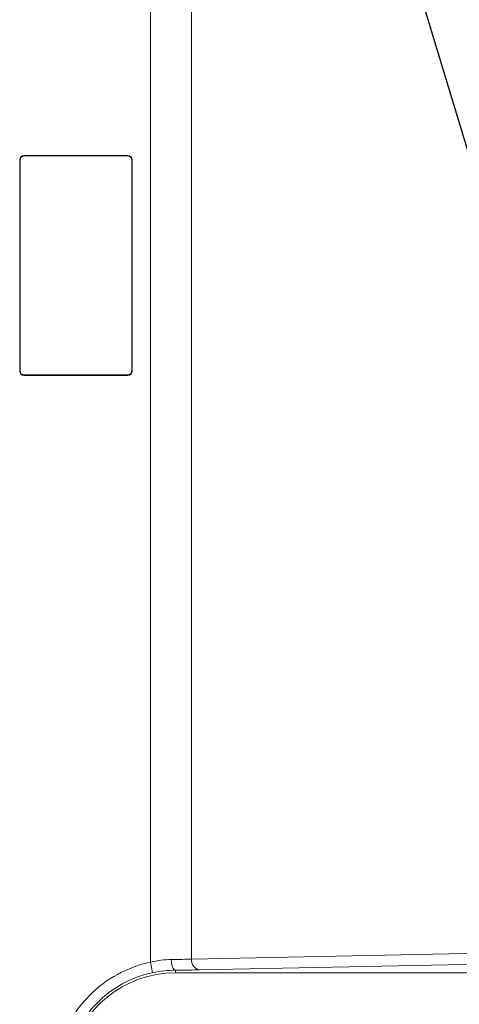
# Model space of a CAD drawing. Header units: millimetres. Extents: x 0 to 420, y 0 to 297.
# Tile 3 of 64: x 137 to 148, y 86 to 109. Entities that reach past the tile are written whole.
import ezdxf

# ---------------------------------------------------------------- set-up
doc = ezdxf.new("R2010")
doc.units = ezdxf.units.MM
doc.styles.add('SLDTEXTSTYLE0', font='TXT', dxfattribs={"width": 0.75})
doc.dimstyles.new('SLDDIMSTYLE1', dxfattribs={"dimtxt": 3.5, "dimasz": 3.302, "dimexe": 0, "dimexo": 0.0625, "dimgap": 0.875, "dimtad": 2, "dimdec": 6, "dimlfac": 2, "dimrnd": 1e-09, "dimzin": 12, "dimdsep": 46, "dimtxsty": 'SLDTEXTSTYLE0', "dimsah": 1, "dimcen": 0.09, "dimadec": 0, "dimazin": 3, "dimtfac": 1, "dimtofl": 0, "dimtmove": 0, "dimatfit": 3, "dimfxl": 1, "dimfrac": 2, "dimtolj": 1, "dimtzin": 12, "dimarcsym": 0})
doc.dimstyles.new('SLDDIMSTYLE3', dxfattribs={"dimtxt": 0.18, "dimasz": 3.302, "dimexe": 0, "dimexo": 0.0625, "dimgap": 0, "dimtad": 0, "dimtih": 1, "dimtoh": 1, "dimdec": 0, "dimrnd": 1e-09, "dimzin": 0, "dimdsep": 46, "dimtxsty": 'Standard', "dimsah": 1, "dimcen": 0.09, "dimadec": 0, "dimazin": 0, "dimtfac": 3.302, "dimtdec": 0, "dimtofl": 0, "dimtmove": 0, "dimatfit": 3, "dimfxl": 1, "dimfrac": 2, "dimtolj": 1, "dimtzin": 0, "dimarcsym": 0})

# ---------------------------------------------------------------- blocks, each defined once
blk = doc.blocks.new('_D_7')
at = {"color": 7, "linetype": 'Continuous', "lineweight": 0}
for p, q in [((145.371, 123.156), (200.204, 123.156)), ((199.204, 123.156), (199.204, 83.156)), ((145.371, 83.156), (200.204, 83.156))]:
    blk.add_line(p, q, dxfattribs=at)
for points in [[(199.204, 123.156), (198.696, 119.854), (199.712, 119.854)], [(199.204, 83.156), (199.712, 86.458), (198.696, 86.458)]]:
    blk.add_solid(points, dxfattribs=at)
at = {"color": 7, "linetype": 'Continuous', "lineweight": 0, "insert": (194.692, 100.57), "char_height": 3.5, "attachment_point": 1, "rotation": 90, "style": 'SLDTEXTSTYLE0'}
blk.add_mtext('80', dxfattribs=at)

msp = doc.modelspace()

# ---------------------------------------------------------------- linework, layer by layer
at = {"color": 7, "linetype": 'Continuous', "lineweight": 15}
for p, q in [((140.34515876, 86.91972584), (140.34515876, 119.3928909)), ((141.30271432, 119.32273351), (141.30271432, 86.98988323)), ((137.29599911, 100.69379314), (137.29599911, 105.6188236)), ((137.30472664, 105.61009607), (137.29599911, 105.6188236)), ((137.30472664, 100.70252067), (137.30472664, 105.61009607)), ((137.39598388, 105.71880837), (139.82101434, 105.71880837)), ((137.39598388, 105.71880837), (137.40471141, 105.71008084)), ((137.40471141, 105.71008084), (139.8122868, 105.71008084)), ((139.8122868, 105.71008084), (139.82101434, 105.71880837)), ((139.92099911, 105.6188236), (139.91227157, 105.61009607)), ((139.91227157, 105.61009607), (139.91227157, 100.70252067)), ((139.92099911, 105.6188236), (139.92099911, 100.69379314)), ((137.29599911, 100.69379314), (137.30472664, 100.70252067)), ((137.40471141, 100.6025359), (137.39598388, 100.59380837)), ((139.82101434, 100.59380837), (137.39598388, 100.59380837)), ((139.8122868, 100.6025359), (137.40471141, 100.6025359)), ((139.82101434, 100.59380837), (139.8122868, 100.6025359)), ((139.91227157, 100.70252067), (139.92099911, 100.69379314)), ((148.94436867, 87.14884596), (141.30271432, 86.98988323)), ((140.34515876, 86.91972584), (140.39674782, 86.67514552)), ((140.92804334, 86.67376344), (140.92804334, 86.73262622)), ((141.49422543, 86.7399213), (149.13587978, 86.89888404)), ((140.92804334, 86.67376344), (161.21037477, 86.67376344))]:
    msp.add_line(p, q, dxfattribs=at)
at = {"color": 7, "linetype": 'Continuous', "lineweight": 15, "flags": 128}
msp.add_lwpolyline([(140.83089591, 86.98258815), (140.83302639, 86.93430967), (140.83873418, 86.88784882), (140.84780437, 86.84495483), (140.85989548, 86.8072426), (140.8745523, 86.77613197), (140.891223, 86.75279422), (140.90927996, 86.738108), (140.92804334, 86.73262622)], dxfattribs=at)
at = {"color": 7, "linetype": 'Continuous', "lineweight": 15}
for centre, radius, start, end in [((141.5313413, 86.96670319), 0.22979907, 174.21067754, 260.705187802), ((140.92804334, 84.15630837), 2.57426018, 101.910743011, 168.620879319), ((140.92804334, 84.15630837), 2.51745506, 90, 168.620879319)]:
    msp.add_arc(centre, radius, start, end, dxfattribs=at)
for centre, major_axis, start_param, end_param in [((137.39601434, 105.61879314), (0.07073222, -0.07073222), 2.3563467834, 3.9268385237), ((137.40474187, 105.61006561), (0.07073222, -0.07073222), 2.3563467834, 3.9268385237), ((139.81225634, 105.61006561), (-0.07073222, -0.07073222), 2.3563467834, 3.9268385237), ((139.82098387, 105.61879314), (-0.07073222, -0.07073222), 2.3563467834, 3.9268385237), ((137.39601434, 100.6938236), (-0.07073222, -0.07073222), 5.497939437, 7.0684311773), ((137.40474187, 100.70255114), (-0.07073222, -0.07073222), 5.497939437, 7.0684311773), ((139.81225634, 100.70255114), (0.07073222, -0.07073222), 5.497939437, 7.0684311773), ((139.82098387, 100.6938236), (0.07073222, -0.07073222), 5.497939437, 7.0684311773)]:
    msp.add_ellipse(centre, major_axis=major_axis, ratio=0.9996954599, start_param=start_param, end_param=end_param, dxfattribs=at)
for points in [[(140.83089591, 86.98258815), (140.6743911, 86.98120564), (140.50962108, 86.96135366), (140.34515876, 86.91972584)], [(141.30271432, 86.98988323), (141.17573522, 86.9867135), (141.01291542, 86.98419604), (140.83089591, 86.98258815)], [(140.39674782, 86.67514552), (140.57659959, 86.71308145), (140.75687722, 86.73124395), (140.92804334, 86.73262622)], [(140.92804334, 86.73262622), (141.14646675, 86.73423412), (141.34185053, 86.73675158), (141.49422543, 86.7399213)]]:
    msp.add_open_spline(points, degree=3, dxfattribs=at)
msp.add_open_spline([(140.34515876, 86.91972584), (139.80511245, 86.80581447), (139.31023158, 86.536128), (138.5333154, 85.7519695), (138.26823226, 85.25460767), (138.15933657, 84.71352769)], degree=3, knots=[0, 0, 0, 0, 0.5, 0.5, 1, 1, 1, 1], dxfattribs=at)

# ---------------------------------------------------------------- dimensions: what is measured, and where the dimension line sits
at = {"color": 7, "linetype": 'Continuous', "lineweight": 0}
dim = msp.add_linear_dim(base=(199.20354414, 83.15630837), p1=(144.37099911, 123.15630837), p2=(144.37099911, 83.15630837), angle=90, dimstyle='SLDDIMSTYLE1', dxfattribs=at)
dim.commit()
dim.dimension.update_dxf_attribs({"geometry": '_D_7', "text_midpoint": (199.20354414, 103.15630837), "dimtype": 160})

# ---------------------------------------------------------------- leaders
msp.add_leader([(142.75128838, 122.35649183), (163.32013201, 54.19097913)], dimstyle='SLDDIMSTYLE3', dxfattribs=at)

doc.saveas('drawing.dxf')
